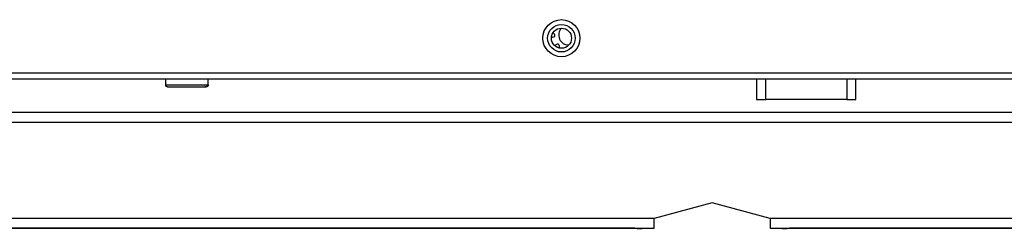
# Model space of a CAD drawing. Header units: millimetres. Extents: x 256 to 1374, y 313 to 1176.
# Tile 44 of 212: x 617 to 671, y 614 to 626. Entities that reach past the tile are written whole.
import ezdxf

# ---------------------------------------------------------------- set-up
doc = ezdxf.new("R2010")
doc.units = ezdxf.units.MM

msp = doc.modelspace()

# ---------------------------------------------------------------- linework, layer by layer
at = {"color": 7, "linetype": 'Continuous', "lineweight": 30}
for p, q in [((580.0536, 622.9686), (820.7102, 622.9686)), ((580.0536, 622.6353), (820.4745, 622.6353)), ((625.4469, 622.6353), (625.4469, 622.302)), ((627.7802, 622.302), (627.7802, 622.6353)), ((657.8246, 622.6353), (657.8246, 621.5033)), ((663.2671, 621.5033), (663.2671, 622.6353)), ((625.447, 622.302), (627.7802, 622.302)), ((625.547, 622.202), (625.5469, 622.202)), ((657.8246, 621.5033), (658.3326, 621.5033)), ((662.7591, 621.5033), (658.3326, 621.5033)), ((662.7591, 621.5033), (663.2671, 621.5033)), ((785.3437, 620.793), (525.4301, 620.793)), ((655.3869, 615.8286), (652.2119, 614.9778)), ((655.3869, 615.8262), (652.2119, 614.9755)), ((658.5619, 614.9778), (655.3869, 615.8286)), ((655.3869, 615.8262), (655.3869, 615.8286)), ((658.5619, 614.9755), (655.3869, 615.8262)), ((652.2119, 614.4431), (652.2119, 614.9778)), ((658.5619, 614.9778), (658.5619, 614.4431)), ((651.1536, 614.434), (525.4301, 614.434)), ((652.2119, 614.4401), (652.2119, 614.4431)), ((658.5619, 614.4431), (658.5619, 614.4401)), ((785.3437, 614.434), (659.6202, 614.434))]:
    msp.add_line(p, q, dxfattribs=at)
at = {"color": 8, "linetype": 'Continuous', "lineweight": 30}
for p, q in [((658.3326, 621.5033), (658.3326, 622.6353)), ((662.7591, 622.6353), (662.7591, 621.5033)), ((525.4301, 620.2643), (785.3437, 620.2643)), ((652.2119, 614.9778), (525.4301, 614.9778)), ((785.3437, 614.9778), (658.5619, 614.9778)), ((525.4301, 614.4431), (652.2119, 614.4431)), ((658.5619, 614.4431), (785.3437, 614.4431))]:
    msp.add_line(p, q, dxfattribs=at)
at = {"color": 7, "linetype": 'Continuous', "lineweight": 30}
for radius in [1.0167, 0.7562, 0.55]:
    msp.add_circle((647.1302, 624.8686), radius, dxfattribs=at)
for centre, radius, start, end in [((647.5136, 625.0353), 0.5333, 134.07015, 272.92698), ((646.6669, 625.0353), 0.1083, 223.29175, 270), ((646.6669, 625.0353), 0.1083, 270, 97.13969), ((646.9149, 624.4366), 0.1083, 299.98963, 187.02001), ((651.4182, 660.6296), 46.1963, 269.67173, 270.98439), ((659.3556, 660.6296), 46.1963, 269.01561, 270.32827)]:
    msp.add_arc(centre, radius, start, end, dxfattribs=at)
for points, knots in [([(625.547, 622.202), (625.5344, 622.2033), (625.515, 622.2054), (625.4917, 622.2179), (625.4757, 622.2308), (625.4628, 622.2468), (625.4503, 622.2701), (625.4483, 622.2894), (625.447, 622.302)], [0, 0, 0, 0, 0.2398735, 0.3688914, 0.5005838, 0.632164, 0.7609404, 1, 1, 1, 1]), ([(625.547, 622.202), (625.5625, 622.202), (625.5866, 622.202), (625.7207, 622.202), (625.8592, 622.202), (626.0292, 622.202), (626.2781, 622.202), (626.6181, 622.202), (626.9572, 622.202), (627.2034, 622.202), (627.3733, 622.202), (627.5077, 622.202), (627.6041, 622.202), (627.6198, 622.202), (627.625, 622.202)], [0, 0, 0, 0, 0.1310337, 0.2024278, 0.2737531, 0.345252, 0.4167161, 0.5483677, 0.6788025, 0.7500744, 0.8212584, 0.8928794, 0.9644464, 1, 1, 1, 1]), ([(627.5715, 622.2309), (627.5992, 622.2222), (627.6526, 622.2055), (627.6593, 622.2031), (627.6626, 622.202)], [0, 0, 0, 0, 0.5177861, 1, 1, 1, 1]), ([(627.7802, 622.302), (627.7788, 622.2894), (627.7768, 622.2701), (627.7644, 622.2468), (627.7515, 622.2308), (627.7355, 622.2179), (627.7122, 622.2054), (627.6928, 622.2033), (627.6802, 622.202)], [0, 0, 0, 0, 0.2390549, 0.3678376, 0.4994414, 0.6311128, 0.7601438, 1, 1, 1, 1]), ([(627.7167, 622.2089), (627.7264, 622.2155), (627.7467, 622.2292), (627.7128, 622.2522), (627.6951, 622.2642)], [0, 0, 0, 0, 0.4802827, 1, 1, 1, 1]), ([(627.732, 622.2309), (627.7366, 622.2361), (627.7457, 622.2463), (627.7549, 622.2645), (627.7607, 622.2832), (627.7615, 622.2958), (627.7618, 622.302)], [0, 0, 0, 0, 0.2628262, 0.5201411, 0.7671187, 1, 1, 1, 1])]:
    msp.add_open_spline(points, degree=3, knots=knots, dxfattribs=at)

doc.saveas('drawing.dxf')
